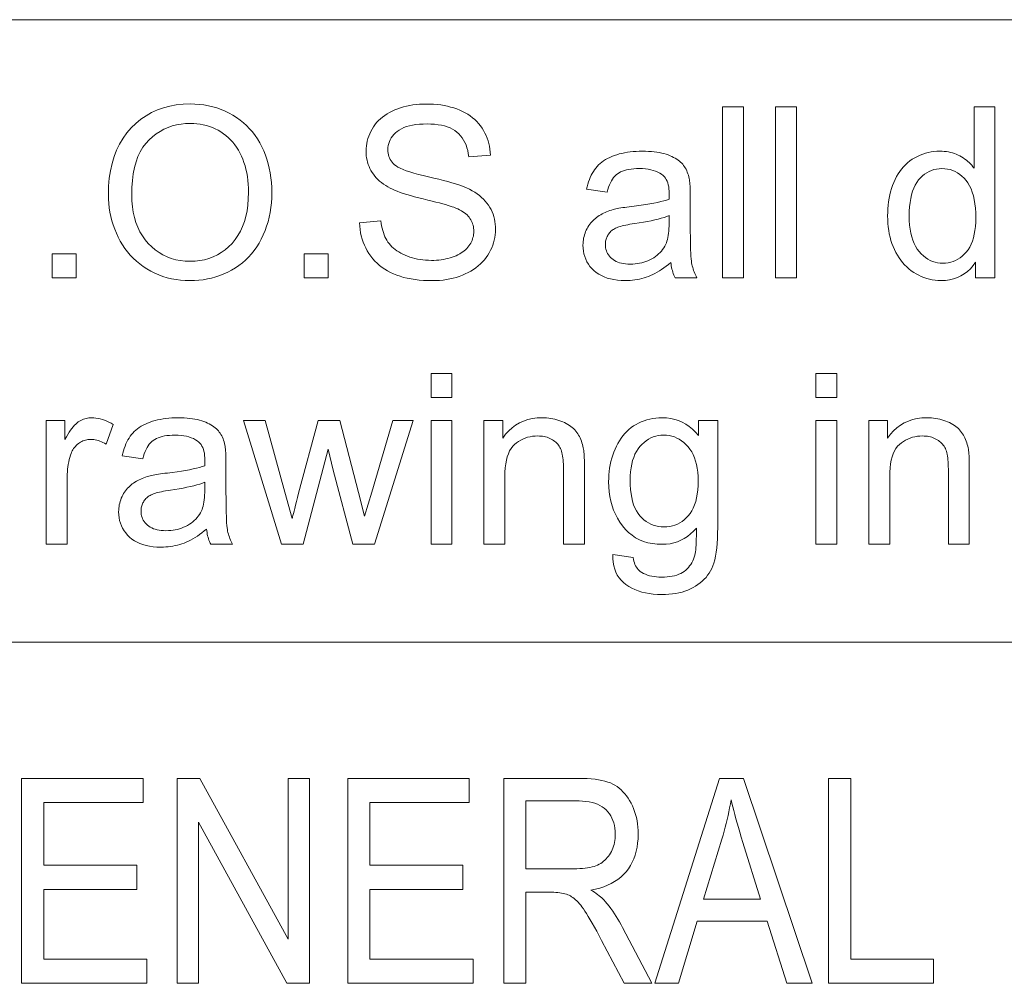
# Model space of a CAD drawing. Extents: x 1 to 211, y 3 to 294.
# Tile 3 of 31: x 90 to 105, y 19 to 33. Entities that reach past the tile are written whole.
import ezdxf

# ---------------------------------------------------------------- set-up
doc = ezdxf.new("R2010")
doc.units = 0

msp = doc.modelspace()

# ---------------------------------------------------------------- linework, layer by layer
at = {"color": 7, "lineweight": 13}
for p, q in [((5.716785, 33.383949), (205.716782, 33.383949)), ((151.955811, 24.273815), (85.904961, 24.273815))]:
    msp.add_line(p, q, dxfattribs=at)
for points in [[(91.60495, 30.824863), (91.608292, 30.946648), (91.618317, 31.063028), (91.635033, 31.174002), (91.658432, 31.27957), (91.688507, 31.37973), (91.725281, 31.474487), (91.76873, 31.563837), (91.818863, 31.647781), (91.875687, 31.72632), (91.939194, 31.799454), (92.007988, 31.866362), (92.080666, 31.926228), (92.157234, 31.97905), (92.237694, 32.02483), (92.322037, 32.063564), (92.410271, 32.095257), (92.502396, 32.119907), (92.598404, 32.137516), (92.698296, 32.148079), (92.802086, 32.151604), (92.870636, 32.149948), (92.937828, 32.144985), (93.003654, 32.136715), (93.068115, 32.125137), (93.13121, 32.110249), (93.192947, 32.092052), (93.253311, 32.070549), (93.312317, 32.045734), (93.369957, 32.017616), (93.426231, 31.986185), (93.480507, 31.951797), (93.532135, 31.914801), (93.581116, 31.875195), (93.627457, 31.832979), (93.671158, 31.788155), (93.712212, 31.740723), (93.750626, 31.69068), (93.786392, 31.638027), (93.819519, 31.582767), (93.850006, 31.524897), (93.877708, 31.46493), (93.902496, 31.403376), (93.924362, 31.340237), (93.943321, 31.275511), (93.959358, 31.2092), (93.972481, 31.141302), (93.982689, 31.071819), (93.989975, 31.00075), (93.994354, 30.928093), (93.995811, 30.853853), (93.994278, 30.778597), (93.98967, 30.704945), (93.981995, 30.632895), (93.971252, 30.562449), (93.957443, 30.493605), (93.940559, 30.426363), (93.920601, 30.360725), (93.897583, 30.29669), (93.87149, 30.234259), (93.842331, 30.173429), (93.810356, 30.114861), (93.775826, 30.059208), (93.738731, 30.00647), (93.699081, 29.95665), (93.656876, 29.909744), (93.612114, 29.865757), (93.564789, 29.824684), (93.514908, 29.786528), (93.462471, 29.751286), (93.407471, 29.718962), (93.350754, 29.68964), (93.293152, 29.663403), (93.234657, 29.640253), (93.175278, 29.62019), (93.115013, 29.603214), (93.053856, 29.589323), (92.991821, 29.57852), (92.928894, 29.570805), (92.865082, 29.566174), (92.800377, 29.564631), (92.73053, 29.566336), (92.662178, 29.571451), (92.595329, 29.579979), (92.529984, 29.591915), (92.466133, 29.607264), (92.403793, 29.626022), (92.342941, 29.648191), (92.2836, 29.673771), (92.225754, 29.702761), (92.169411, 29.735163), (92.115166, 29.770514), (92.063614, 29.808355), (92.014755, 29.848686), (91.96859, 29.891506), (91.925125, 29.936817), (91.884346, 29.984617), (91.846268, 30.034906), (91.810883, 30.087687), (91.778191, 30.142956), (91.748199, 30.200716), (91.720978, 30.260059), (91.696625, 30.320087), (91.67514, 30.380796), (91.656517, 30.442188), (91.640762, 30.504263), (91.627869, 30.567019), (91.617844, 30.630455), (91.61068, 30.694576), (91.606384, 30.759378)], [(95.279915, 30.410469), (95.591988, 30.437756), (95.597008, 30.400911), (95.60321, 30.365416), (95.610588, 30.331266), (95.619141, 30.298464), (95.628868, 30.26701), (95.639771, 30.236902), (95.651855, 30.208141), (95.665115, 30.180729), (95.67955, 30.154663), (95.69516, 30.129944), (95.712257, 30.106359), (95.73114, 30.083696), (95.751823, 30.061953), (95.774284, 30.041132), (95.798546, 30.021231), (95.824593, 30.002251), (95.852432, 29.98419), (95.882065, 29.967052), (95.913483, 29.950834), (95.946693, 29.935537), (95.981232, 29.921444), (96.016617, 29.908833), (96.052849, 29.897705), (96.089943, 29.888062), (96.127884, 29.879902), (96.166679, 29.873226), (96.206329, 29.868032), (96.246834, 29.864323), (96.288185, 29.862099), (96.330391, 29.861357), (96.367805, 29.861919), (96.404335, 29.863607), (96.43998, 29.866421), (96.474731, 29.870361), (96.508598, 29.875425), (96.54158, 29.881615), (96.573677, 29.888931), (96.604881, 29.897373), (96.635201, 29.90694), (96.664635, 29.917631), (96.692886, 29.929304), (96.71965, 29.941813), (96.744934, 29.955158), (96.76873, 29.969337), (96.791046, 29.984352), (96.811874, 30.000204), (96.831223, 30.01689), (96.849083, 30.034412), (96.865463, 30.052771), (96.880356, 30.071964), (96.893806, 30.091753), (96.905838, 30.111902), (96.916451, 30.132408), (96.925652, 30.153273), (96.933434, 30.174496), (96.939804, 30.196077), (96.944763, 30.218016), (96.948296, 30.240313), (96.950424, 30.262968), (96.951126, 30.28598), (96.950447, 30.309216), (96.948402, 30.331854), (96.944992, 30.353895), (96.940216, 30.37534), (96.934074, 30.396187), (96.926575, 30.416439), (96.917709, 30.436092), (96.907471, 30.455149), (96.895874, 30.47361), (96.882919, 30.491472), (96.868385, 30.508755), (96.852081, 30.525476), (96.834007, 30.541634), (96.814156, 30.55723), (96.792534, 30.572262), (96.769135, 30.586731), (96.743965, 30.600639), (96.717026, 30.613983), (96.688309, 30.626764), (96.657814, 30.638983), (96.635254, 30.647263), (96.607819, 30.65641), (96.5755, 30.66643), (96.538307, 30.677319), (96.496231, 30.689075), (96.449287, 30.701704), (96.397461, 30.715202), (96.340759, 30.729568), (96.279182, 30.744806), (96.212723, 30.760914), (96.145897, 30.777361), (96.083191, 30.793621), (96.024612, 30.809694), (95.970161, 30.825579), (95.919838, 30.841276), (95.873642, 30.856787), (95.831573, 30.872108), (95.793625, 30.887243), (95.759811, 30.902191), (95.730118, 30.91695), (95.695221, 30.936161), (95.662148, 30.956274), (95.630898, 30.977293), (95.601471, 30.999214), (95.573868, 31.022039), (95.548096, 31.045769), (95.524139, 31.070402), (95.502014, 31.09594), (95.481712, 31.122381), (95.463234, 31.149727), (95.446548, 31.177855), (95.431618, 31.20665), (95.418449, 31.236109), (95.407028, 31.266233), (95.397369, 31.297024), (95.389465, 31.328478), (95.383316, 31.360598), (95.378929, 31.393383), (95.376289, 31.426832), (95.375412, 31.460947), (95.376488, 31.498558), (95.379707, 31.535675), (95.385086, 31.572296), (95.392601, 31.608423), (95.402275, 31.644056), (95.414093, 31.679193), (95.428055, 31.713837), (95.444168, 31.747986), (95.462433, 31.781641), (95.482849, 31.8148), (95.505325, 31.84692), (95.529778, 31.877455), (95.556213, 31.906403), (95.584625, 31.933764), (95.615013, 31.959539), (95.647377, 31.98373), (95.681725, 32.006332), (95.718048, 32.027351), (95.756348, 32.046783), (95.796631, 32.064629), (95.838356, 32.08083), (95.881004, 32.095325), (95.924576, 32.108116), (95.96907, 32.119202), (96.014481, 32.128578), (96.060814, 32.136253), (96.10807, 32.142223), (96.156242, 32.146484), (96.205338, 32.149044), (96.255356, 32.149895), (96.310295, 32.149002), (96.363922, 32.146317), (96.416229, 32.141838), (96.467224, 32.135571), (96.516914, 32.127514), (96.565285, 32.117664), (96.612343, 32.106026), (96.658089, 32.092598), (96.702522, 32.077377), (96.745636, 32.060368), (96.787125, 32.041618), (96.826645, 32.021179), (96.864197, 31.999052), (96.899796, 31.975237), (96.933434, 31.949734), (96.965111, 31.922543), (96.994827, 31.893663), (97.022583, 31.863096), (97.048378, 31.830839), (97.072205, 31.796896), (97.094002, 31.761646), (97.113678, 31.725475), (97.131248, 31.688385), (97.146698, 31.650373), (97.160034, 31.611443), (97.171249, 31.571589), (97.180359, 31.530813), (97.187347, 31.489119), (97.19223, 31.446503), (97.194992, 31.402966), (96.8778, 31.379091), (96.871468, 31.425341), (96.862694, 31.469269), (96.851479, 31.51088), (96.83783, 31.550169), (96.821739, 31.587141), (96.803207, 31.621794), (96.782242, 31.654125), (96.758835, 31.684139), (96.732994, 31.711834), (96.704712, 31.737209), (96.673798, 31.760214), (96.640076, 31.780796), (96.603546, 31.798958), (96.564194, 31.814699), (96.522026, 31.828018), (96.477051, 31.838915), (96.42926, 31.847389), (96.378654, 31.853443), (96.325233, 31.857077), (96.268997, 31.858286), (96.210602, 31.857187), (96.155464, 31.853888), (96.103577, 31.848387), (96.054947, 31.840689), (96.009583, 31.830788), (95.967468, 31.818689), (95.928612, 31.80439), (95.893013, 31.787891), (95.860672, 31.769192), (95.831589, 31.748293), (95.805504, 31.725843), (95.782166, 31.702488), (95.761574, 31.67823), (95.743729, 31.653069), (95.72863, 31.627003), (95.71627, 31.600033), (95.706665, 31.572159), (95.699799, 31.543383), (95.695679, 31.5137), (95.694305, 31.483116), (95.695282, 31.45665), (95.698196, 31.431139), (95.703056, 31.406582), (95.709862, 31.38298), (95.718613, 31.360332), (95.729301, 31.338642), (95.741936, 31.317905), (95.756516, 31.298122), (95.773041, 31.279297), (95.791512, 31.261425), (95.81369, 31.243988), (95.842026, 31.226465), (95.876511, 31.208858), (95.91716, 31.191166), (95.963959, 31.173388), (96.016922, 31.155523), (96.076035, 31.137575), (96.141304, 31.119541), (96.212738, 31.101423), (96.290314, 31.083218), (96.368446, 31.065201), (96.441513, 31.047646), (96.509514, 31.03055), (96.572449, 31.013914), (96.630318, 30.99774), (96.683121, 30.982025), (96.730865, 30.96677), (96.773537, 30.951977), (96.81115, 30.937643), (96.843697, 30.923771), (96.886208, 30.903111), (96.926437, 30.881376), (96.964378, 30.858568), (97.000038, 30.834684), (97.033409, 30.809727), (97.064499, 30.783695), (97.0933, 30.75659), (97.11982, 30.728409), (97.144051, 30.699154), (97.166, 30.668825), (97.18576, 30.637491), (97.203445, 30.605217), (97.219055, 30.572006), (97.232574, 30.537857), (97.244019, 30.502769), (97.25338, 30.466745), (97.260666, 30.429783), (97.265862, 30.391882), (97.268982, 30.353043), (97.270027, 30.313267), (97.268883, 30.273592), (97.265457, 30.234379), (97.259743, 30.195625), (97.251747, 30.157331), (97.241463, 30.119499), (97.228889, 30.082127), (97.214035, 30.045216), (97.196899, 30.008764), (97.177475, 29.972773), (97.155769, 29.937243), (97.13192, 29.902727), (97.106071, 29.869781), (97.078232, 29.838402), (97.048401, 29.808594), (97.016571, 29.780354), (96.982742, 29.753683), (96.94693, 29.72858), (96.909111, 29.705048), (96.869301, 29.683083), (96.827492, 29.662687), (96.784149, 29.644056), (96.739738, 29.627386), (96.694244, 29.612679), (96.647682, 29.59993), (96.600044, 29.589144), (96.551331, 29.58032), (96.501549, 29.573456), (96.450684, 29.568552), (96.39875, 29.565611), (96.345741, 29.564631), (96.278969, 29.56562), (96.214394, 29.568586), (96.152023, 29.573532), (96.09185, 29.580456), (96.033882, 29.589357), (95.978104, 29.600237), (95.924538, 29.613096), (95.873161, 29.627932), (95.82399, 29.644747), (95.777016, 29.66354), (95.732132, 29.684319), (95.689224, 29.707092), (95.6483, 29.731863), (95.609352, 29.758627), (95.57238, 29.787388), (95.537384, 29.818144), (95.504372, 29.850895), (95.473335, 29.885639), (95.444275, 29.92238), (95.417191, 29.961117), (95.392342, 30.001371), (95.369957, 30.042665), (95.350044, 30.085001), (95.332611, 30.128376), (95.317642, 30.172791), (95.305153, 30.218246), (95.295135, 30.264742), (95.28759, 30.312277), (95.282516, 30.360853)], [(100.588577, 29.607264), (100.588577, 32.107262), (100.895538, 32.107262), (100.895538, 29.607264)], [(101.364502, 29.607264), (101.364502, 32.107262), (101.671455, 32.107262), (101.671455, 29.607264)], [(104.292534, 29.607264), (104.292534, 29.835777), (104.25647, 29.784582), (104.217163, 29.738777), (104.174606, 29.698362), (104.128822, 29.663334), (104.079796, 29.633696), (104.027527, 29.609446), (103.972015, 29.590586), (103.913269, 29.577114), (103.85128, 29.569031), (103.786057, 29.566336), (103.743088, 29.56753), (103.700821, 29.571112), (103.659256, 29.57708), (103.618385, 29.585436), (103.578217, 29.596178), (103.53875, 29.60931), (103.499977, 29.624828), (103.461906, 29.642735), (103.424538, 29.663027), (103.387863, 29.685709), (103.352356, 29.710529), (103.318489, 29.737244), (103.286255, 29.76585), (103.255669, 29.796349), (103.226707, 29.828743), (103.199387, 29.863028), (103.173706, 29.899206), (103.149666, 29.937277), (103.127258, 29.977242), (103.106483, 30.019098), (103.087532, 30.062542), (103.070572, 30.107264), (103.055603, 30.153265), (103.042633, 30.200544), (103.031662, 30.249104), (103.022682, 30.298941), (103.015701, 30.35006), (103.010712, 30.402454), (103.007721, 30.456129), (103.006721, 30.511084), (103.007629, 30.56481), (103.010338, 30.617529), (103.014854, 30.669243), (103.021187, 30.719952), (103.02932, 30.769653), (103.039261, 30.818348), (103.05101, 30.866037), (103.064568, 30.91272), (103.079933, 30.958397), (103.097107, 31.003069), (103.116089, 31.046204), (103.136871, 31.087276), (103.15947, 31.126286), (103.183868, 31.163233), (103.210083, 31.198114), (103.238098, 31.230934), (103.267929, 31.261688), (103.299561, 31.29038), (103.333, 31.317009), (103.368248, 31.341574), (103.404831, 31.363932), (103.442261, 31.383934), (103.480545, 31.401585), (103.519684, 31.416882), (103.559677, 31.429825), (103.600517, 31.440414), (103.642212, 31.448652), (103.684753, 31.454535), (103.728157, 31.458065), (103.772415, 31.459242), (103.804794, 31.458551), (103.836464, 31.456478), (103.867416, 31.453026), (103.897652, 31.448191), (103.92717, 31.441975), (103.955971, 31.434378), (103.984062, 31.4254), (104.011429, 31.415039), (104.038086, 31.403299), (104.064026, 31.390177), (104.089127, 31.375946), (104.113274, 31.360878), (104.136467, 31.344976), (104.158699, 31.328239), (104.179985, 31.310665), (104.20031, 31.292257), (104.219681, 31.273012), (104.238098, 31.252932), (104.255562, 31.232016), (104.272072, 31.210264), (104.272072, 32.107262), (104.577324, 32.107262), (104.577324, 29.607264)], [(91.946014, 30.819746), (91.948441, 30.731283), (91.955734, 30.646656), (91.967888, 30.565866), (91.984894, 30.488914), (92.006767, 30.415798), (92.033493, 30.346519), (92.065086, 30.281078), (92.10154, 30.219473), (92.142853, 30.161705), (92.189026, 30.107775), (92.238861, 30.058363), (92.291168, 30.014153), (92.345955, 29.975143), (92.403214, 29.941336), (92.462936, 29.912729), (92.525139, 29.889324), (92.589813, 29.871119), (92.65696, 29.858116), (92.726578, 29.850315), (92.798676, 29.847713), (92.872047, 29.85034), (92.942772, 29.858219), (93.010857, 29.871349), (93.076302, 29.889732), (93.139099, 29.913368), (93.199257, 29.942257), (93.256767, 29.976397), (93.311638, 30.015791), (93.363861, 30.060436), (93.413445, 30.110332), (93.45929, 30.165056), (93.500313, 30.22418), (93.536507, 30.287703), (93.567879, 30.355627), (93.594421, 30.42795), (93.616135, 30.504671), (93.633026, 30.585794), (93.645096, 30.671316), (93.652328, 30.761236), (93.654747, 30.855558), (93.653717, 30.915833), (93.65062, 30.974556), (93.645462, 31.031727), (93.638237, 31.087345), (93.628952, 31.141413), (93.617599, 31.193928), (93.604187, 31.244892), (93.588715, 31.294304), (93.571175, 31.342163), (93.551575, 31.388472), (93.529984, 31.43298), (93.506485, 31.475443), (93.481079, 31.515858), (93.453758, 31.554228), (93.42453, 31.590551), (93.393387, 31.624828), (93.360336, 31.657059), (93.325378, 31.687243), (93.288513, 31.715382), (93.249733, 31.741472), (93.209511, 31.765287), (93.16832, 31.786594), (93.126152, 31.805397), (93.083023, 31.82169), (93.03891, 31.835478), (92.993828, 31.846758), (92.947777, 31.855534), (92.900757, 31.861799), (92.85276, 31.865561), (92.803787, 31.866814), (92.734512, 31.864399), (92.667191, 31.857161), (92.601837, 31.845097), (92.538445, 31.828205), (92.477005, 31.806488), (92.417534, 31.779945), (92.360023, 31.748575), (92.304474, 31.712379), (92.250885, 31.671358), (92.199257, 31.625511), (92.151138, 31.574018), (92.108086, 31.516064), (92.070099, 31.451645), (92.037178, 31.380762), (92.009323, 31.303417), (91.986534, 31.21961), (91.968803, 31.129339), (91.956146, 31.032604), (91.948547, 30.929407)], [(99.834824, 29.83066), (99.80085, 29.802523), (99.767128, 29.776091), (99.733658, 29.751364), (99.700447, 29.728342), (99.667496, 29.707026), (99.634796, 29.687414), (99.602348, 29.669508), (99.57016, 29.653307), (99.538231, 29.638811), (99.506554, 29.626022), (99.474777, 29.614681), (99.442535, 29.604534), (99.409836, 29.595583), (99.376678, 29.587822), (99.343056, 29.581257), (99.308975, 29.575886), (99.274429, 29.571707), (99.239433, 29.568724), (99.203972, 29.566933), (99.168045, 29.566336), (99.109741, 29.567795), (99.054199, 29.572168), (99.001419, 29.579458), (98.951401, 29.589664), (98.904144, 29.602787), (98.859657, 29.618826), (98.817924, 29.637781), (98.778961, 29.659651), (98.742752, 29.684439), (98.709312, 29.712141), (98.678856, 29.742111), (98.651611, 29.773703), (98.627563, 29.806913), (98.60672, 29.841745), (98.589088, 29.878197), (98.574661, 29.916267), (98.563446, 29.955959), (98.555428, 29.997271), (98.550621, 30.040201), (98.549011, 30.084753), (98.549622, 30.111126), (98.551437, 30.137039), (98.554466, 30.162491), (98.558701, 30.187481), (98.564148, 30.212013), (98.570808, 30.236084), (98.578682, 30.259693), (98.587761, 30.282843), (98.598053, 30.305532), (98.60955, 30.327761), (98.62204, 30.349325), (98.635269, 30.37002), (98.649254, 30.389843), (98.663986, 30.408798), (98.679474, 30.426884), (98.695709, 30.444099), (98.712692, 30.460443), (98.730423, 30.47592), (98.748917, 30.490526), (98.76815, 30.504263), (98.78801, 30.517241), (98.808357, 30.52957), (98.829208, 30.54125), (98.850548, 30.552284), (98.872383, 30.56267), (98.894714, 30.572407), (98.917542, 30.581497), (98.940865, 30.589937), (98.964676, 30.597731), (98.988991, 30.604876), (99.007988, 30.609634), (99.028824, 30.614357), (99.051506, 30.619047), (99.076027, 30.623703), (99.102394, 30.628325), (99.1306, 30.632912), (99.160645, 30.637465), (99.192535, 30.641983), (99.226265, 30.646469), (99.261841, 30.650919), (99.334229, 30.659958), (99.402695, 30.669338), (99.467247, 30.679058), (99.52787, 30.689119), (99.584572, 30.699522), (99.637352, 30.710264), (99.686211, 30.72135), (99.73114, 30.732775), (99.772156, 30.744541), (99.80925, 30.756649), (99.80957, 30.768808), (99.80986, 30.780046), (99.81012, 30.790363), (99.810341, 30.799761), (99.810524, 30.808235), (99.810677, 30.81579), (99.810799, 30.822424), (99.810883, 30.828136), (99.810936, 30.832928), (99.810951, 30.8368), (99.810081, 30.873209), (99.807472, 30.9074), (99.803123, 30.939375), (99.797035, 30.969133), (99.789207, 30.996674), (99.77964, 31.021997), (99.768333, 31.045105), (99.755287, 31.065994), (99.740509, 31.084667), (99.723984, 31.101124), (99.699303, 31.12089), (99.672348, 31.138573), (99.643097, 31.154177), (99.611565, 31.1677), (99.577751, 31.179142), (99.541649, 31.188505), (99.503258, 31.195787), (99.462585, 31.200989), (99.419632, 31.204109), (99.37439, 31.205149), (99.332207, 31.20439), (99.292297, 31.202114), (99.254654, 31.198318), (99.219276, 31.193007), (99.186165, 31.186176), (99.155327, 31.17783), (99.126755, 31.167965), (99.100449, 31.156582), (99.076408, 31.143681), (99.054642, 31.129263), (99.034546, 31.112917), (99.015526, 31.094234), (98.997574, 31.073217), (98.980698, 31.049862), (98.964897, 31.024172), (98.950172, 30.996145), (98.936523, 30.965782), (98.92395, 30.933083), (98.912445, 30.898046), (98.902016, 30.860674), (98.601883, 30.901602), (98.610596, 30.9394), (98.620361, 30.975716), (98.631195, 31.010546), (98.643082, 31.043894), (98.656021, 31.075758), (98.670029, 31.106138), (98.685081, 31.135035), (98.701202, 31.162447), (98.718369, 31.188377), (98.736603, 31.212822), (98.756195, 31.235981), (98.777458, 31.258049), (98.8004, 31.279024), (98.825005, 31.298908), (98.85128, 31.317699), (98.879234, 31.335402), (98.908852, 31.352011), (98.940147, 31.367529), (98.973114, 31.381956), (99.007744, 31.395292), (99.043777, 31.407442), (99.08094, 31.418314), (99.119225, 31.427906), (99.15863, 31.43622), (99.199165, 31.443254), (99.240829, 31.449009), (99.283615, 31.453485), (99.32753, 31.456684), (99.372566, 31.458603), (99.418732, 31.459242), (99.464241, 31.458696), (99.508018, 31.457058), (99.550056, 31.45433), (99.590355, 31.45051), (99.628906, 31.445599), (99.665726, 31.439596), (99.700806, 31.432503), (99.734146, 31.424316), (99.765747, 31.415039), (99.795609, 31.404671), (99.82383, 31.393476), (99.850517, 31.381718), (99.875671, 31.369396), (99.899284, 31.356514), (99.921371, 31.343067), (99.941917, 31.329058), (99.960938, 31.314486), (99.978416, 31.299351), (99.994362, 31.283653), (100.008766, 31.267393), (100.022003, 31.250416), (100.034416, 31.232571), (100.046013, 31.213854), (100.056793, 31.194269), (100.06675, 31.173813), (100.07589, 31.152489), (100.084213, 31.130295), (100.091721, 31.107229), (100.098404, 31.083296), (100.104263, 31.058491), (100.107185, 31.04154), (100.109795, 31.022066), (100.112091, 31.000067), (100.11409, 30.975544), (100.115776, 30.948498), (100.117157, 30.918928), (100.118233, 30.886833), (100.119003, 30.852217), (100.119461, 30.815075), (100.119614, 30.775408), (100.119614, 30.366131), (100.119812, 30.28367), (100.120399, 30.207502), (100.121384, 30.137627), (100.122757, 30.074043), (100.124519, 30.016754), (100.126678, 29.965755), (100.129227, 29.921051), (100.132164, 29.882639), (100.135498, 29.850519), (100.139229, 29.824692), (100.143532, 29.802105), (100.148605, 29.779705), (100.154449, 29.757494), (100.161057, 29.73547), (100.168427, 29.713633), (100.176575, 29.691984), (100.185486, 29.670523), (100.19516, 29.649248), (100.205605, 29.628162), (100.21682, 29.607264), (99.896217, 29.607264), (99.887009, 29.626688), (99.878479, 29.646759), (99.870636, 29.667479), (99.86348, 29.688847), (99.856995, 29.710861), (99.851196, 29.733526), (99.846085, 29.756838), (99.841644, 29.780796), (99.837898, 29.805405)], [(103.322205, 30.511084), (103.323677, 30.443262), (103.328072, 30.378956), (103.335403, 30.318161), (103.345673, 30.26088), (103.358871, 30.207109), (103.375, 30.156855), (103.394066, 30.110111), (103.416069, 30.066881), (103.441002, 30.027164), (103.468864, 29.990961), (103.498726, 29.958235), (103.52964, 29.928955), (103.561615, 29.90312), (103.59465, 29.88073), (103.628738, 29.861782), (103.663887, 29.846281), (103.700089, 29.834225), (103.73735, 29.825613), (103.775665, 29.820446), (103.815048, 29.818724), (103.854683, 29.82037), (103.893112, 29.825306), (103.930336, 29.833534), (103.966339, 29.845053), (104.001137, 29.859863), (104.034729, 29.877966), (104.067101, 29.899359), (104.098267, 29.924044), (104.12822, 29.952021), (104.15696, 29.983286), (104.183693, 30.017931), (104.207611, 30.056036), (104.228714, 30.097603), (104.247002, 30.142632), (104.262482, 30.191122), (104.275139, 30.243074), (104.284988, 30.298491), (104.292023, 30.357367), (104.296242, 30.419704), (104.297653, 30.485504), (104.296219, 30.557877), (104.291916, 30.626295), (104.28476, 30.690756), (104.274734, 30.751261), (104.261841, 30.80781), (104.246078, 30.860401), (104.227463, 30.909037), (104.205971, 30.953716), (104.181618, 30.99444), (104.154404, 31.031206), (104.125092, 31.064255), (104.094444, 31.093826), (104.062469, 31.119917), (104.02916, 31.14253), (103.99453, 31.161663), (103.958565, 31.177319), (103.921272, 31.189495), (103.882645, 31.198191), (103.84269, 31.203409), (103.801399, 31.205149), (103.761147, 31.203478), (103.722244, 31.198463), (103.684677, 31.190107), (103.648468, 31.17841), (103.613602, 31.163368), (103.580086, 31.144985), (103.547913, 31.123259), (103.51709, 31.09819), (103.487617, 31.06978), (103.459488, 31.038027), (103.433403, 31.002676), (103.410065, 30.96347), (103.389473, 30.920412), (103.371628, 30.873499), (103.356529, 30.822731), (103.34417, 30.768108), (103.334564, 30.709635), (103.327698, 30.647305), (103.323578, 30.581121)], [(99.80925, 30.516199), (99.774155, 30.502762), (99.73571, 30.489733), (99.693932, 30.477114), (99.648811, 30.464903), (99.600342, 30.453102), (99.548538, 30.441711), (99.493385, 30.430729), (99.434891, 30.420156), (99.373062, 30.409992), (99.307884, 30.400238), (99.271133, 30.394712), (99.236603, 30.389051), (99.204285, 30.383253), (99.174187, 30.377317), (99.146301, 30.371246), (99.120636, 30.36504), (99.097191, 30.358696), (99.075958, 30.352215), (99.056946, 30.345598), (99.040146, 30.338846), (99.024818, 30.331709), (99.010201, 30.323942), (98.996307, 30.315542), (98.983124, 30.306513), (98.970657, 30.296852), (98.958908, 30.28656), (98.947876, 30.275639), (98.937553, 30.264084), (98.927956, 30.2519), (98.919067, 30.239084), (98.910965, 30.225809), (98.903725, 30.212242), (98.897324, 30.198387), (98.891785, 30.184242), (98.887093, 30.169806), (98.883255, 30.155081), (98.880272, 30.140066), (98.878143, 30.12476), (98.876862, 30.109165), (98.876434, 30.093281), (98.877365, 30.069132), (98.880157, 30.045803), (98.884804, 30.023294), (98.891304, 30.001602), (98.899673, 29.980728), (98.909897, 29.960674), (98.921974, 29.941439), (98.935921, 29.923021), (98.951721, 29.905422), (98.969376, 29.888641), (98.988823, 29.873089), (99.009995, 29.859173), (99.03289, 29.846895), (99.05751, 29.836254), (99.083847, 29.82725), (99.111908, 29.819883), (99.141693, 29.814154), (99.173195, 29.810061), (99.206421, 29.807604), (99.241379, 29.806786), (99.276451, 29.807562), (99.310745, 29.809889), (99.344254, 29.81377), (99.376984, 29.819201), (99.40892, 29.826183), (99.440079, 29.834719), (99.470451, 29.844807), (99.500038, 29.856445), (99.528839, 29.869637), (99.556862, 29.884378), (99.583755, 29.900467), (99.609177, 29.9177), (99.633141, 29.936075), (99.655632, 29.955593), (99.676659, 29.976252), (99.69622, 29.998055), (99.71431, 30.021), (99.730942, 30.045088), (99.746101, 30.070318), (99.759796, 30.096691), (99.769188, 30.118484), (99.777596, 30.142258), (99.785011, 30.168007), (99.791443, 30.195736), (99.796883, 30.225443), (99.801331, 30.257128), (99.804794, 30.290791), (99.807266, 30.326431), (99.808754, 30.36405), (99.80925, 30.403648)], [(90.782982, 29.607264), (90.782982, 29.956854), (91.132576, 29.956854), (91.132576, 29.607264)], [(94.469887, 29.607264), (94.469887, 29.956854), (94.819481, 29.956854), (94.819481, 29.607264)], [(96.325279, 27.852489), (96.325279, 28.20549), (96.632233, 28.20549), (96.632233, 27.852489)], [(101.956245, 27.852489), (101.956245, 28.20549), (102.263199, 28.20549), (102.263199, 27.852489)], [(90.692604, 25.70549), (90.692604, 27.516541), (90.968864, 27.516541), (90.968864, 27.241983), (90.989845, 27.279211), (91.010506, 27.313812), (91.030846, 27.345787), (91.050858, 27.375135), (91.070541, 27.401857), (91.089905, 27.425953), (91.108948, 27.447424), (91.127663, 27.466269), (91.146057, 27.482485), (91.164124, 27.496077), (91.182213, 27.50774), (91.200653, 27.518177), (91.219452, 27.527386), (91.238609, 27.535368), (91.258133, 27.54212), (91.278008, 27.547646), (91.298241, 27.551943), (91.318832, 27.555012), (91.339783, 27.556854), (91.361092, 27.557468), (91.392174, 27.556479), (91.42337, 27.553513), (91.454659, 27.548567), (91.486053, 27.541643), (91.517555, 27.532742), (91.549149, 27.52186), (91.580856, 27.509003), (91.612656, 27.494167), (91.644562, 27.477352), (91.676575, 27.458559), (91.570847, 27.173771), (91.548332, 27.186407), (91.525826, 27.197714), (91.503311, 27.207689), (91.480804, 27.216335), (91.45829, 27.223652), (91.435783, 27.229637), (91.413269, 27.234293), (91.390762, 27.237617), (91.368248, 27.239613), (91.345741, 27.240278), (91.325821, 27.239674), (91.306313, 27.237858), (91.287216, 27.234831), (91.268524, 27.230593), (91.250244, 27.225143), (91.232368, 27.218485), (91.214912, 27.210615), (91.197853, 27.201534), (91.181213, 27.191242), (91.164978, 27.179739), (91.149406, 27.167164), (91.134758, 27.153648), (91.121033, 27.139196), (91.108223, 27.123806), (91.096336, 27.107477), (91.085373, 27.09021), (91.075325, 27.072006), (91.066208, 27.052864), (91.057999, 27.032784), (91.05072, 27.011766), (91.041, 26.978716), (91.032303, 26.945053), (91.024628, 26.910776), (91.017975, 26.875885), (91.012352, 26.840382), (91.007744, 26.804262), (91.004166, 26.76753), (91.00161, 26.730183), (91.000076, 26.692223), (90.999557, 26.653648), (90.999557, 25.70549)], [(93.040833, 25.928886), (93.006851, 25.900749), (92.973129, 25.874317), (92.939659, 25.84959), (92.906448, 25.826569), (92.873497, 25.805252), (92.840797, 25.785641), (92.80835, 25.767735), (92.776161, 25.751534), (92.744232, 25.737038), (92.712555, 25.724249), (92.680779, 25.712908), (92.648537, 25.702761), (92.615837, 25.69381), (92.58268, 25.686049), (92.549057, 25.679483), (92.514977, 25.674112), (92.480438, 25.669933), (92.445435, 25.66695), (92.409973, 25.665159), (92.374046, 25.664562), (92.315742, 25.666021), (92.260201, 25.670395), (92.20742, 25.677685), (92.157402, 25.687891), (92.110153, 25.701014), (92.065659, 25.717052), (92.023926, 25.736008), (91.984962, 25.757877), (91.948761, 25.782665), (91.915321, 25.810368), (91.884857, 25.840338), (91.857613, 25.871929), (91.833565, 25.90514), (91.812729, 25.939972), (91.79509, 25.976423), (91.780663, 26.014494), (91.769447, 26.054186), (91.761429, 26.095497), (91.756622, 26.138428), (91.75502, 26.18298), (91.755623, 26.209352), (91.757439, 26.235266), (91.760468, 26.260717), (91.764702, 26.285709), (91.770149, 26.31024), (91.77681, 26.334311), (91.784683, 26.35792), (91.793762, 26.381069), (91.804054, 26.403759), (91.815559, 26.425987), (91.828041, 26.447552), (91.84127, 26.468246), (91.855255, 26.48807), (91.869987, 26.507025), (91.885475, 26.52511), (91.901711, 26.542324), (91.918694, 26.55867), (91.936432, 26.574146), (91.954918, 26.588753), (91.974152, 26.602489), (91.994011, 26.615467), (92.014366, 26.627796), (92.03521, 26.639477), (92.056549, 26.650511), (92.078392, 26.660896), (92.100723, 26.670633), (92.123543, 26.679722), (92.146866, 26.688164), (92.170685, 26.695957), (92.194992, 26.703102), (92.213989, 26.707861), (92.234825, 26.712584), (92.257507, 26.717274), (92.282028, 26.72193), (92.308395, 26.726551), (92.336601, 26.731138), (92.366646, 26.735691), (92.398537, 26.74021), (92.432266, 26.744696), (92.467842, 26.749146), (92.54023, 26.758184), (92.608704, 26.767563), (92.673248, 26.777285), (92.733871, 26.787346), (92.790573, 26.797749), (92.843353, 26.808491), (92.892212, 26.819576), (92.937149, 26.831001), (92.978157, 26.842768), (93.015251, 26.854876), (93.015572, 26.867035), (93.015862, 26.878273), (93.016121, 26.88859), (93.016342, 26.897987), (93.016525, 26.906462), (93.016685, 26.914017), (93.0168, 26.92065), (93.016884, 26.926363), (93.016937, 26.931154), (93.016953, 26.935026), (93.016083, 26.971436), (93.013474, 27.005627), (93.009125, 27.037601), (93.003036, 27.06736), (92.995209, 27.0949), (92.985649, 27.120224), (92.974342, 27.143332), (92.961296, 27.164221), (92.94651, 27.182894), (92.929985, 27.19935), (92.905304, 27.219116), (92.878349, 27.236799), (92.849098, 27.252403), (92.817566, 27.265926), (92.783752, 27.277369), (92.74765, 27.286732), (92.709267, 27.294014), (92.668594, 27.299215), (92.625633, 27.302336), (92.580391, 27.303375), (92.538208, 27.302616), (92.498299, 27.300341), (92.460655, 27.296545), (92.425278, 27.291233), (92.392166, 27.284405), (92.361328, 27.276056), (92.332756, 27.266191), (92.30645, 27.254808), (92.282417, 27.241907), (92.260643, 27.227489), (92.240547, 27.211143), (92.221527, 27.192461), (92.203575, 27.171444), (92.186707, 27.148088), (92.170906, 27.122398), (92.156174, 27.094372), (92.142525, 27.064009), (92.129951, 27.031309), (92.118446, 26.996273), (92.108017, 26.9589), (91.807884, 26.999828), (91.816597, 27.037626), (91.82637, 27.073942), (91.837196, 27.108772), (91.849083, 27.14212), (91.86203, 27.173985), (91.87603, 27.204365), (91.891083, 27.233261), (91.907204, 27.260674), (91.92437, 27.286604), (91.942604, 27.31105), (91.962196, 27.334208), (91.983459, 27.356274), (92.006401, 27.377251), (92.031006, 27.397135), (92.057289, 27.415926), (92.085236, 27.433628), (92.114861, 27.450237), (92.146149, 27.465755), (92.179115, 27.480183), (92.213745, 27.493519), (92.249779, 27.505669), (92.286942, 27.516541), (92.325226, 27.526133), (92.364639, 27.534447), (92.405174, 27.541481), (92.446831, 27.547235), (92.489616, 27.551712), (92.533531, 27.554911), (92.578568, 27.556829), (92.624733, 27.557468), (92.670242, 27.556923), (92.71402, 27.555285), (92.756058, 27.552557), (92.796356, 27.548737), (92.834915, 27.543825), (92.871727, 27.537823), (92.906807, 27.530729), (92.940147, 27.522543), (92.971748, 27.513266), (93.00161, 27.502897), (93.029831, 27.491703), (93.056519, 27.479944), (93.081673, 27.467623), (93.105293, 27.454741), (93.127373, 27.441294), (93.147926, 27.427284), (93.166939, 27.412712), (93.184418, 27.397577), (93.200363, 27.38188), (93.214775, 27.36562), (93.228004, 27.348644), (93.240417, 27.330797), (93.252014, 27.31208), (93.262794, 27.292496), (93.272751, 27.272039), (93.281891, 27.250715), (93.290215, 27.228519), (93.297722, 27.205456), (93.304405, 27.181522), (93.310272, 27.156717), (93.313187, 27.139767), (93.315796, 27.120293), (93.3181, 27.098293), (93.320091, 27.073771), (93.321777, 27.046724), (93.323166, 27.017155), (93.324234, 26.98506), (93.325005, 26.950443), (93.325462, 26.9133), (93.325615, 26.873634), (93.325615, 26.464357), (93.325813, 26.381897), (93.326401, 26.305729), (93.327385, 26.235853), (93.328758, 26.17227), (93.330521, 26.114981), (93.33268, 26.063982), (93.335228, 26.019278), (93.338165, 25.980865), (93.341507, 25.948746), (93.34523, 25.922918), (93.349533, 25.900331), (93.354607, 25.877932), (93.360451, 25.855721), (93.367058, 25.833696), (93.374435, 25.811859), (93.382576, 25.790211), (93.391487, 25.768749), (93.401161, 25.747475), (93.411606, 25.726389), (93.422821, 25.70549), (93.102219, 25.70549), (93.09301, 25.724915), (93.084488, 25.744986), (93.076645, 25.765705), (93.069481, 25.787073), (93.062996, 25.809088), (93.057198, 25.831753), (93.052086, 25.855064), (93.047653, 25.879023), (93.0439, 25.903631)], [(97.099495, 25.70549), (97.099495, 27.516541), (97.375755, 27.516541), (97.375755, 27.259037), (97.417435, 27.315739), (97.462654, 27.366472), (97.511429, 27.411238), (97.563751, 27.450033), (97.619614, 27.482861), (97.679031, 27.50972), (97.741989, 27.530609), (97.808495, 27.54553), (97.878548, 27.554483), (97.952148, 27.557468), (97.984634, 27.556879), (98.016579, 27.555115), (98.048004, 27.552174), (98.078896, 27.548056), (98.109253, 27.542759), (98.139091, 27.536289), (98.168396, 27.528641), (98.197174, 27.519815), (98.225418, 27.509813), (98.253143, 27.498634), (98.279907, 27.486502), (98.30529, 27.473635), (98.329292, 27.460035), (98.351913, 27.445702), (98.373154, 27.430635), (98.393013, 27.414835), (98.411491, 27.398302), (98.428589, 27.381035), (98.444298, 27.363035), (98.458633, 27.344303), (98.471863, 27.324846), (98.484283, 27.304672), (98.49588, 27.283781), (98.506653, 27.262175), (98.516617, 27.239853), (98.525757, 27.216814), (98.534073, 27.193058), (98.54158, 27.168587), (98.548264, 27.1434), (98.554131, 27.117496), (98.557373, 27.099163), (98.560272, 27.078274), (98.562828, 27.054825), (98.565048, 27.028818), (98.566925, 27.000256), (98.568459, 26.969133), (98.569649, 26.935453), (98.570503, 26.899214), (98.571014, 26.860418), (98.571182, 26.819065), (98.571182, 25.70549), (98.264229, 25.70549), (98.264229, 26.807127), (98.26387, 26.843699), (98.262794, 26.878376), (98.261002, 26.91116), (98.258499, 26.942053), (98.255272, 26.97105), (98.251335, 26.998158), (98.246681, 27.023371), (98.24131, 27.04669), (98.235222, 27.068119), (98.228416, 27.087652), (98.220695, 27.105865), (98.211876, 27.123327), (98.201942, 27.140039), (98.190895, 27.156002), (98.178749, 27.171213), (98.165489, 27.185675), (98.151123, 27.199385), (98.135643, 27.212345), (98.119064, 27.224556), (98.101364, 27.236015), (98.082809, 27.246546), (98.063614, 27.255968), (98.043785, 27.26428), (98.023331, 27.271486), (98.002243, 27.277582), (97.98053, 27.28257), (97.958183, 27.286449), (97.935204, 27.289221), (97.911591, 27.290884), (97.887352, 27.291439), (97.848663, 27.290194), (97.81105, 27.286459), (97.774521, 27.280235), (97.739059, 27.271521), (97.704666, 27.260317), (97.671356, 27.246622), (97.639114, 27.230438), (97.607948, 27.211765), (97.577858, 27.190603), (97.548843, 27.16695), (97.52179, 27.139818), (97.497581, 27.108219), (97.476227, 27.072151), (97.45771, 27.031616), (97.442047, 26.986612), (97.42923, 26.937141), (97.419266, 26.883202), (97.412148, 26.824795), (97.407875, 26.761919), (97.406448, 26.694576), (97.406448, 25.70549)], [(98.98558, 25.555422), (99.284012, 25.511084), (99.288422, 25.484207), (99.294174, 25.458832), (99.301247, 25.434958), (99.309654, 25.412584), (99.319397, 25.39171), (99.33046, 25.372339), (99.342857, 25.354467), (99.356583, 25.338097), (99.371643, 25.323225), (99.388031, 25.309856), (99.41172, 25.293655), (99.43708, 25.27916), (99.464104, 25.266371), (99.492805, 25.255285), (99.523178, 25.245907), (99.555222, 25.238232), (99.588936, 25.232264), (99.624321, 25.228001), (99.661377, 25.225443), (99.700104, 25.22459), (99.741768, 25.225443), (99.781487, 25.228001), (99.81926, 25.232264), (99.855087, 25.238232), (99.888969, 25.245907), (99.920914, 25.255285), (99.950905, 25.266371), (99.978958, 25.27916), (100.005066, 25.293655), (100.029236, 25.309856), (100.051674, 25.327591), (100.072617, 25.346691), (100.092056, 25.367155), (100.110001, 25.388983), (100.126434, 25.412174), (100.141373, 25.436731), (100.154816, 25.462652), (100.166748, 25.489937), (100.177185, 25.518587), (100.186127, 25.548601), (100.190643, 25.569422), (100.194649, 25.594372), (100.198143, 25.623447), (100.201126, 25.656651), (100.203598, 25.693979), (100.205566, 25.735435), (100.207016, 25.781019), (100.207947, 25.830729), (100.208374, 25.884565), (100.20829, 25.94253), (100.167053, 25.897491), (100.12384, 25.857195), (100.078651, 25.82164), (100.031487, 25.790825), (99.982338, 25.76475), (99.931213, 25.743416), (99.878105, 25.726824), (99.823029, 25.714972), (99.765968, 25.707861), (99.706924, 25.70549), (99.633926, 25.708185), (99.564293, 25.716269), (99.498039, 25.72974), (99.435165, 25.7486), (99.375671, 25.77285), (99.31955, 25.802488), (99.2668, 25.837517), (99.21743, 25.877932), (99.17144, 25.923737), (99.128822, 25.97493), (99.089943, 26.029894), (99.055153, 26.087004), (99.02446, 26.146265), (98.997856, 26.207672), (98.975342, 26.271231), (98.956924, 26.336937), (98.942604, 26.404791), (98.932373, 26.474794), (98.926231, 26.546946), (98.924187, 26.621246), (98.925125, 26.672688), (98.92794, 26.723328), (98.932625, 26.773167), (98.939194, 26.822203), (98.947632, 26.870438), (98.957947, 26.917871), (98.970146, 26.964502), (98.984215, 27.010334), (99.00016, 27.055363), (99.017975, 27.09959), (99.037582, 27.142418), (99.058868, 27.183252), (99.081848, 27.222092), (99.106522, 27.258934), (99.132874, 27.293783), (99.160919, 27.326635), (99.190651, 27.357494), (99.222069, 27.386356), (99.25518, 27.413223), (99.289978, 27.438095), (99.326241, 27.460777), (99.363747, 27.48107), (99.402504, 27.498976), (99.442497, 27.514494), (99.483742, 27.527626), (99.52623, 27.538368), (99.569962, 27.546724), (99.614944, 27.552692), (99.661163, 27.556274), (99.708633, 27.557468), (99.771629, 27.554876), (99.832367, 27.5471), (99.890862, 27.53414), (99.947105, 27.515995), (100.001099, 27.492666), (100.052834, 27.464153), (100.102325, 27.430456), (100.149559, 27.391575), (100.19455, 27.347509), (100.237282, 27.29826), (100.237282, 27.516541), (100.520363, 27.516541), (100.520363, 25.951056), (100.519501, 25.868937), (100.516922, 25.791746), (100.512619, 25.719482), (100.506584, 25.652147), (100.498833, 25.589741), (100.489365, 25.532263), (100.478165, 25.479713), (100.465248, 25.432093), (100.450607, 25.3894), (100.43425, 25.351637), (100.416016, 25.317078), (100.395775, 25.284002), (100.37352, 25.252413), (100.349251, 25.222305), (100.322975, 25.19368), (100.294685, 25.16654), (100.264381, 25.140884), (100.232063, 25.116711), (100.197739, 25.094023), (100.161392, 25.072817), (100.123184, 25.053375), (100.08326, 25.035982), (100.041603, 25.020634), (99.99823, 25.007332), (99.953133, 24.996077), (99.906311, 24.986868), (99.857773, 24.979706), (99.80751, 24.97459), (99.755524, 24.971519), (99.701813, 24.970497), (99.638252, 24.971954), (99.577187, 24.97633), (99.518608, 24.98362), (99.462524, 24.993826), (99.40892, 25.006948), (99.357819, 25.022987), (99.309196, 25.041941), (99.263069, 25.063812), (99.219429, 25.088598), (99.178276, 25.116302), (99.140434, 25.146938), (99.10672, 25.180525), (99.077133, 25.21706), (99.051674, 25.256548), (99.030342, 25.298985), (99.013138, 25.344372), (99.000053, 25.392708), (98.991104, 25.443996), (98.986275, 25.498234)], [(102.730461, 25.70549), (102.730461, 27.516541), (103.006721, 27.516541), (103.006721, 27.259037), (103.048401, 27.315739), (103.093628, 27.366472), (103.142395, 27.411238), (103.194717, 27.450033), (103.25058, 27.482861), (103.309998, 27.50972), (103.372955, 27.530609), (103.439468, 27.54553), (103.509521, 27.554483), (103.583122, 27.557468), (103.615601, 27.556879), (103.647552, 27.555115), (103.67897, 27.552174), (103.709862, 27.548056), (103.740227, 27.542759), (103.770058, 27.536289), (103.799362, 27.528641), (103.82814, 27.519815), (103.856392, 27.509813), (103.884109, 27.498634), (103.910873, 27.486502), (103.936256, 27.473635), (103.960266, 27.460035), (103.98288, 27.445702), (104.00412, 27.430635), (104.023979, 27.414835), (104.042458, 27.398302), (104.059555, 27.381035), (104.075272, 27.363035), (104.0896, 27.344303), (104.102837, 27.324846), (104.11525, 27.304672), (104.126846, 27.283781), (104.137619, 27.262175), (104.147583, 27.239853), (104.156723, 27.216814), (104.165047, 27.193058), (104.172546, 27.168587), (104.17923, 27.1434), (104.185097, 27.117496), (104.188339, 27.099163), (104.191238, 27.078274), (104.193794, 27.054825), (104.196014, 27.028818), (104.197891, 27.000256), (104.199425, 26.969133), (104.200615, 26.935453), (104.201469, 26.899214), (104.201981, 26.860418), (104.202148, 26.819065), (104.202148, 25.70549), (103.895195, 25.70549), (103.895195, 26.807127), (103.894836, 26.843699), (103.893761, 26.878376), (103.891975, 26.91116), (103.889465, 26.942053), (103.886246, 26.97105), (103.882301, 26.998158), (103.877647, 27.023371), (103.872276, 27.04669), (103.866188, 27.068119), (103.859383, 27.087652), (103.851669, 27.105865), (103.842842, 27.123327), (103.832909, 27.140039), (103.821869, 27.156002), (103.809715, 27.171213), (103.796455, 27.185675), (103.782089, 27.199385), (103.766617, 27.212345), (103.750031, 27.224556), (103.732338, 27.236015), (103.713776, 27.246546), (103.69458, 27.255968), (103.674759, 27.26428), (103.654305, 27.271486), (103.633217, 27.277582), (103.611496, 27.28257), (103.589149, 27.286449), (103.56617, 27.289221), (103.542557, 27.290884), (103.518318, 27.291439), (103.479637, 27.290194), (103.442024, 27.286459), (103.405487, 27.280235), (103.370026, 27.271521), (103.335632, 27.260317), (103.302322, 27.246622), (103.270081, 27.230438), (103.238922, 27.211765), (103.208832, 27.190603), (103.17981, 27.16695), (103.152756, 27.139818), (103.128555, 27.108219), (103.107193, 27.072151), (103.088684, 27.031616), (103.073013, 26.986612), (103.060204, 26.937141), (103.050232, 26.883202), (103.043114, 26.824795), (103.038841, 26.761919), (103.037415, 26.694576), (103.037415, 25.70549)], [(94.135643, 25.70549), (93.581413, 27.516541), (93.898605, 27.516541), (94.186806, 26.47118), (94.294243, 26.082365), (94.296402, 26.091318), (94.300171, 26.106581), (94.30555, 26.128155), (94.312523, 26.156036), (94.321098, 26.190228), (94.331284, 26.230728), (94.343063, 26.27754), (94.356453, 26.33066), (94.371437, 26.390091), (94.388031, 26.455832), (94.676231, 27.516541), (94.991714, 27.516541), (95.262863, 26.466063), (95.353241, 26.119883), (95.457268, 26.469473), (95.767639, 27.516541), (96.066071, 27.516541), (95.499901, 25.70549), (95.181007, 25.70549), (94.892807, 26.790073), (94.822891, 27.098738), (94.456245, 25.70549)], [(96.325279, 25.70549), (96.325279, 27.516541), (96.632233, 27.516541), (96.632233, 25.70549)], [(101.956245, 25.70549), (101.956245, 27.516541), (102.263199, 27.516541), (102.263199, 25.70549)], [(99.23967, 26.643417), (99.241089, 26.57406), (99.245331, 26.50856), (99.252411, 26.446913), (99.262314, 26.389118), (99.275055, 26.33518), (99.290627, 26.285095), (99.309021, 26.238863), (99.330254, 26.196486), (99.354317, 26.157963), (99.38121, 26.123293), (99.410233, 26.092188), (99.440689, 26.064358), (99.47258, 26.039801), (99.505905, 26.018518), (99.540657, 26.000511), (99.576843, 25.985777), (99.614464, 25.974318), (99.653519, 25.966131), (99.694, 25.96122), (99.735916, 25.959583), (99.777527, 25.961212), (99.817772, 25.966097), (99.856651, 25.974239), (99.894173, 25.98564), (99.930328, 26.000298), (99.965111, 26.018211), (99.998535, 26.039383), (100.030594, 26.063812), (100.061295, 26.091497), (100.090622, 26.12244), (100.117844, 26.156862), (100.142197, 26.194984), (100.163681, 26.236809), (100.182304, 26.282331), (100.198059, 26.331556), (100.210953, 26.384481), (100.220978, 26.441105), (100.228142, 26.501431), (100.232437, 26.565458), (100.233871, 26.633184), (100.232399, 26.698055), (100.227974, 26.759651), (100.220596, 26.817972), (100.210266, 26.87302), (100.196991, 26.924795), (100.180771, 26.973293), (100.161591, 27.018518), (100.139465, 27.060471), (100.114388, 27.099146), (100.086365, 27.134548), (100.056252, 27.166626), (100.024933, 27.195326), (99.992409, 27.22065), (99.958664, 27.242598), (99.923714, 27.261169), (99.887558, 27.276363), (99.850182, 27.288181), (99.8116, 27.296623), (99.771805, 27.301687), (99.730804, 27.303375), (99.690491, 27.301712), (99.651405, 27.296724), (99.613541, 27.288412), (99.576912, 27.276772), (99.541512, 27.261808), (99.507339, 27.243519), (99.474388, 27.221903), (99.442673, 27.196964), (99.412178, 27.168697), (99.382919, 27.137106), (99.355698, 27.102242), (99.331345, 27.064154), (99.30986, 27.022842), (99.291237, 26.978308), (99.275482, 26.93055), (99.262589, 26.87957), (99.252563, 26.825365), (99.245399, 26.767939), (99.241104, 26.707289)], [(93.015251, 26.614426), (92.980156, 26.600988), (92.941719, 26.587959), (92.899933, 26.57534), (92.854813, 26.563129), (92.806351, 26.551329), (92.754539, 26.539938), (92.699387, 26.528955), (92.6409, 26.518383), (92.579063, 26.508219), (92.513885, 26.498465), (92.477135, 26.492939), (92.442604, 26.487278), (92.410286, 26.48148), (92.380188, 26.475544), (92.35231, 26.469473), (92.326645, 26.463266), (92.303192, 26.456923), (92.28196, 26.450443), (92.262947, 26.443825), (92.246147, 26.437073), (92.23082, 26.429935), (92.216202, 26.422169), (92.202309, 26.413769), (92.189125, 26.404739), (92.176659, 26.395079), (92.164909, 26.384787), (92.153877, 26.373865), (92.143555, 26.362312), (92.133957, 26.350126), (92.125076, 26.337311), (92.116974, 26.324036), (92.109726, 26.310469), (92.103333, 26.296614), (92.097786, 26.282469), (92.093094, 26.268032), (92.089264, 26.253307), (92.086273, 26.238293), (92.084145, 26.222986), (92.082863, 26.207392), (92.082443, 26.191507), (92.083366, 26.167358), (92.086159, 26.14403), (92.090805, 26.121521), (92.097313, 26.099829), (92.105675, 26.078955), (92.115898, 26.058901), (92.127983, 26.039665), (92.141922, 26.021248), (92.157722, 26.003649), (92.175377, 25.986868), (92.194832, 25.971315), (92.216003, 25.957399), (92.238892, 25.945122), (92.263512, 25.934481), (92.289848, 25.925476), (92.317909, 25.91811), (92.347694, 25.91238), (92.379196, 25.908287), (92.41243, 25.90583), (92.44738, 25.905012), (92.48246, 25.905788), (92.516754, 25.908115), (92.550262, 25.911997), (92.582985, 25.917427), (92.614929, 25.92441), (92.64608, 25.932945), (92.676453, 25.943033), (92.706039, 25.954672), (92.73484, 25.967863), (92.762863, 25.982605), (92.789757, 25.998693), (92.815178, 26.015926), (92.839142, 26.034302), (92.861633, 26.05382), (92.88266, 26.074478), (92.902222, 26.096281), (92.920319, 26.119226), (92.936943, 26.143314), (92.952103, 26.168545), (92.965797, 26.194918), (92.975189, 26.216711), (92.983597, 26.240482), (92.99102, 26.266233), (92.997444, 26.293962), (93.002884, 26.323669), (93.007339, 26.355354), (93.010796, 26.389017), (93.013275, 26.424658), (93.014755, 26.462276), (93.015251, 26.501875)], [(90.333832, 19.280666), (90.333832, 22.280666), (92.112144, 22.280666), (92.112144, 21.926641), (90.65921, 21.926641), (90.65921, 21.007814), (92.02005, 21.007814), (92.02005, 20.655836), (90.65921, 20.655836), (90.65921, 19.634691), (92.169441, 19.634691), (92.169441, 19.280666)], [(92.609413, 19.280666), (92.609413, 22.280666), (92.94297, 22.280666), (94.23629, 19.925278), (94.23629, 22.280666), (94.54734, 22.280666), (94.54734, 19.280666), (94.213776, 19.280666), (92.922508, 21.638102), (92.922508, 19.280666)], [(95.106003, 19.280666), (95.106003, 22.280666), (96.884308, 22.280666), (96.884308, 21.926641), (95.431381, 21.926641), (95.431381, 21.007814), (96.792221, 21.007814), (96.792221, 20.655836), (95.431381, 20.655836), (95.431381, 19.634691), (96.941612, 19.634691), (96.941612, 19.280666)], [(97.389771, 19.280666), (97.389771, 22.280666), (98.480492, 22.280666), (98.54705, 22.279827), (98.610023, 22.277309), (98.669426, 22.273115), (98.725235, 22.267242), (98.777473, 22.259691), (98.826126, 22.250462), (98.871193, 22.239553), (98.912689, 22.226969), (98.950592, 22.212706), (98.984924, 22.196764), (99.016876, 22.178869), (99.047668, 22.158743), (99.077286, 22.136387), (99.105743, 22.111799), (99.133034, 22.08498), (99.159149, 22.055933), (99.184113, 22.024652), (99.207901, 21.991144), (99.230522, 21.955404), (99.251976, 21.917433), (99.271805, 21.877724), (99.289551, 21.836765), (99.305206, 21.794558), (99.318771, 21.751102), (99.330254, 21.7064), (99.339645, 21.660448), (99.346954, 21.613249), (99.352165, 21.5648), (99.355301, 21.515104), (99.356346, 21.464159), (99.354568, 21.397509), (99.349258, 21.333435), (99.340408, 21.271942), (99.328018, 21.213026), (99.312088, 21.156689), (99.292618, 21.10293), (99.269608, 21.05175), (99.243057, 21.003149), (99.212967, 20.957127), (99.179329, 20.913681), (99.142319, 20.87306), (99.102097, 20.83551), (99.05867, 20.801027), (99.012016, 20.769615), (98.962158, 20.741274), (98.909088, 20.716), (98.852798, 20.693798), (98.793304, 20.674664), (98.730591, 20.6586), (98.664665, 20.645605), (98.691429, 20.629213), (98.716888, 20.612782), (98.741035, 20.596308), (98.76387, 20.579794), (98.7854, 20.563238), (98.805618, 20.546642), (98.824532, 20.530005), (98.842125, 20.513327), (98.858414, 20.496607), (98.873398, 20.479847), (98.902107, 20.44508), (98.930122, 20.409534), (98.957443, 20.373211), (98.984062, 20.336109), (99.009995, 20.298231), (99.035225, 20.259575), (99.059761, 20.22014), (99.083603, 20.17993), (99.106743, 20.138941), (99.129196, 20.097174), (99.558937, 19.280666), (99.149658, 19.280666), (98.822235, 19.904814), (98.785103, 19.975679), (98.749832, 20.041758), (98.716431, 20.103046), (98.684883, 20.159548), (98.655197, 20.21126), (98.62738, 20.258183), (98.601418, 20.300318), (98.577324, 20.337666), (98.555092, 20.370222), (98.534721, 20.397993), (98.515343, 20.422539), (98.496086, 20.445427), (98.476952, 20.46666), (98.457939, 20.486233), (98.439049, 20.504148), (98.420288, 20.520407), (98.401642, 20.535007), (98.383125, 20.547951), (98.364731, 20.559237), (98.346451, 20.568865), (98.327515, 20.577225), (98.307121, 20.584705), (98.285278, 20.591305), (98.261978, 20.597023), (98.237228, 20.601864), (98.211021, 20.605824), (98.183365, 20.608902), (98.154259, 20.611103), (98.123695, 20.612423), (98.091675, 20.612864), (97.715141, 20.612864), (97.715141, 19.280666)], [(99.601906, 19.280666), (100.54734, 22.280666), (100.89727, 22.280666), (101.904091, 19.280666), (101.531647, 19.280666), (101.245155, 20.18926), (100.217873, 20.18926), (99.947746, 19.280666)], [(102.143517, 19.280666), (102.143517, 22.280666), (102.468895, 22.280666), (102.468895, 19.634691), (103.680351, 19.634691), (103.680351, 19.280666)], [(97.715141, 20.956656), (98.415009, 20.956656), (98.45974, 20.957209), (98.502266, 20.958866), (98.54258, 20.961628), (98.580681, 20.965496), (98.616577, 20.970469), (98.650261, 20.976547), (98.681732, 20.983728), (98.710999, 20.992018), (98.738045, 21.00141), (98.762894, 21.011908), (98.78614, 21.023592), (98.808403, 21.036547), (98.829681, 21.050768), (98.849983, 21.066259), (98.869301, 21.083019), (98.887642, 21.101048), (98.904991, 21.120346), (98.921364, 21.140911), (98.936752, 21.162746), (98.951157, 21.18585), (98.964378, 21.209978), (98.976204, 21.234882), (98.986641, 21.260563), (98.995689, 21.287024), (99.003342, 21.31426), (99.009605, 21.342276), (99.014473, 21.371069), (99.017952, 21.400639), (99.020042, 21.430986), (99.020737, 21.462112), (99.019409, 21.506571), (99.015411, 21.549084), (99.008766, 21.589653), (98.999451, 21.628279), (98.98748, 21.664961), (98.972855, 21.699697), (98.955559, 21.732491), (98.935608, 21.76334), (98.912994, 21.792246), (98.887718, 21.819206), (98.859833, 21.843897), (98.829361, 21.865986), (98.79631, 21.885479), (98.760681, 21.902372), (98.722473, 21.916666), (98.681694, 21.92836), (98.638329, 21.937456), (98.592384, 21.943954), (98.543869, 21.947853), (98.492767, 21.949152), (97.715141, 21.949152)], [(100.312004, 20.51259), (101.144882, 20.51259), (100.889084, 21.343422), (100.865982, 21.418524), (100.844147, 21.490761), (100.823578, 21.560135), (100.804283, 21.626642), (100.786255, 21.690285), (100.769493, 21.751062), (100.754005, 21.808975), (100.739777, 21.864021), (100.72683, 21.916204), (100.715141, 21.965523), (100.705338, 21.907856), (100.694763, 21.850271), (100.683403, 21.792767), (100.671265, 21.735346), (100.658356, 21.678005), (100.644669, 21.620749), (100.630196, 21.563572), (100.614952, 21.506477), (100.59893, 21.449465), (100.58213, 21.392536)]]:
    msp.add_lwpolyline(points, close=True, dxfattribs=at)

doc.saveas('drawing.dxf')
